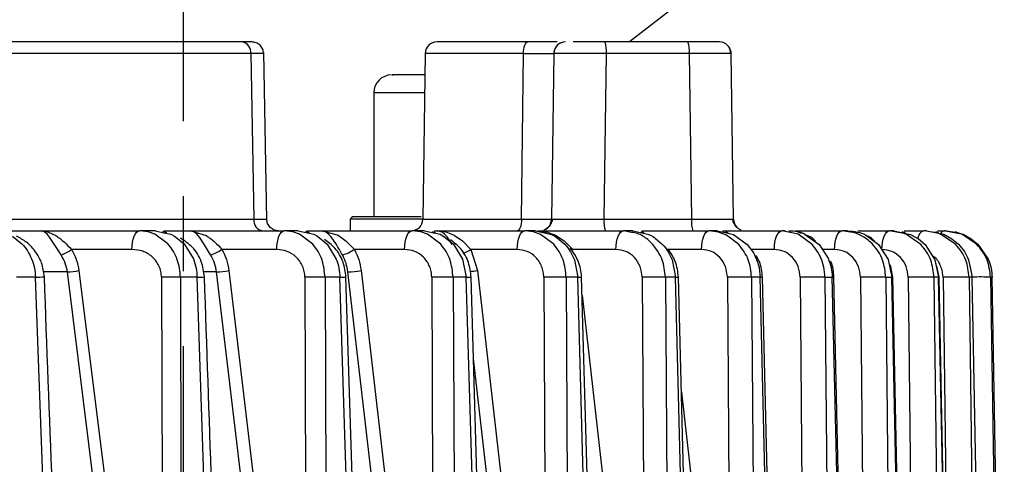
# Model space of a CAD drawing. Header units: millimetres. Extents: x 2719 to 13968, y 3953 to 13921.
# Tile 76 of 160: x 5204 to 5245, y 8577 to 8596. Entities that reach past the tile are written whole.
import ezdxf

# ---------------------------------------------------------------- set-up
doc = ezdxf.new("R2010")
doc.units = ezdxf.units.MM
doc.linetypes.add('CENTER2', pattern=[28.575, 19.05, -3.175, 3.175, -3.175])

msp = doc.modelspace()

# ---------------------------------------------------------------- linework, layer by layer
at = {"linetype": 'CENTER2'}
msp.add_line((5210.556, 8610.609), (5210.556, 8012.303), dxfattribs=at)
at = {"color": 7, "linetype": 'Continuous', "lineweight": 25}
for p, q in [((5225.025, 8594.77), (5225.052, 8594.831)), ((5225.052, 8594.831), (5225.083, 8594.876)), ((5225.083, 8594.876), (5225.116, 8594.904)), ((5225.116, 8594.904), (5225.151, 8594.914)), ((5228.421, 8594.914), (5227.839, 8594.914)), ((5231.935, 8594.914), (5228.421, 8594.914)), ((5233.361, 8594.904), (5233.264, 8594.914)), ((5233.419, 8594.889), (5233.361, 8594.904)), ((5213.423, 8594.421), (5191.947, 8594.421)), ((5213.423, 8594.421), (5213.551, 8587.408)), ((5214.093, 8587.364), (5213.964, 8594.471)), ((5220.806, 8594.421), (5220.708, 8587.408)), ((5224.888, 8587.408), (5224.971, 8594.421)), ((5224.971, 8594.421), (5224.975, 8594.517)), ((5224.975, 8594.517), (5224.986, 8594.61)), ((5224.986, 8594.61), (5225.003, 8594.695)), ((5225.003, 8594.695), (5225.025, 8594.77)), ((5226.251, 8594.421), (5226.153, 8587.408)), ((5226.251, 8594.421), (5226.153, 8587.408)), ((5226.211, 8594.421), (5226.251, 8594.421)), ((5228.38, 8587.408), (5228.478, 8594.421)), ((5231.991, 8594.421), (5228.478, 8594.421)), ((5231.991, 8594.421), (5232.09, 8587.408)), ((5233.764, 8594.421), (5233.697, 8594.422)), ((5233.862, 8587.408), (5233.764, 8594.421)), ((5218.631, 8592.764), (5218.631, 8587.511)), ((5191.914, 8587.408), (5213.551, 8587.408)), ((5217.732, 8587.516), (5217.631, 8587.415)), ((5217.631, 8587.415), (5217.631, 8586.914)), ((5220.708, 8587.415), (5217.631, 8587.415)), ((5224.884, 8587.311), (5224.873, 8587.219)), ((5224.888, 8587.408), (5224.884, 8587.311)), ((5228.38, 8587.408), (5232.09, 8587.408)), ((5202.914, 8586.915), (5204.535, 8586.915)), ((5204.535, 8586.915), (5204.627, 8586.898)), ((5204.645, 8586.888), (5204.535, 8586.915)), ((5204.535, 8586.915), (5204.711, 8586.899)), ((5204.535, 8586.915), (5208.706, 8586.915)), ((5204.711, 8586.899), (5204.846, 8586.866)), ((5208.585, 8586.855), (5208.644, 8586.9)), ((5208.644, 8586.9), (5208.706, 8586.915)), ((5209.072, 8586.87), (5208.706, 8586.915)), ((5209.379, 8586.915), (5208.706, 8586.915)), ((5209.379, 8586.915), (5209.734, 8586.837)), ((5209.729, 8586.915), (5210.875, 8586.915)), ((5210.875, 8586.915), (5210.971, 8586.898)), ((5210.875, 8586.915), (5211.523, 8586.721)), ((5210.875, 8586.915), (5214.835, 8586.915)), ((5214.715, 8586.855), (5214.774, 8586.9)), ((5214.774, 8586.9), (5214.835, 8586.915)), ((5215.205, 8586.869), (5214.835, 8586.915)), ((5215.43, 8586.915), (5214.835, 8586.915)), ((5215.43, 8586.915), (5216.083, 8586.77)), ((5215.798, 8586.915), (5216.439, 8586.915)), ((5216.439, 8586.915), (5216.537, 8586.9)), ((5216.439, 8586.915), (5217.115, 8586.726)), ((5216.439, 8586.915), (5220.249, 8586.915)), ((5220.128, 8586.855), (5220.187, 8586.9)), ((5220.187, 8586.9), (5220.249, 8586.915)), ((5220.621, 8586.869), (5220.249, 8586.915)), ((5220.774, 8586.915), (5220.249, 8586.915)), ((5220.774, 8586.915), (5221.433, 8586.769)), ((5221.187, 8586.915), (5221.318, 8586.915)), ((5221.521, 8586.853), (5221.318, 8586.915)), ((5221.318, 8586.915), (5221.525, 8586.9)), ((5221.318, 8586.915), (5225.022, 8586.915)), ((5221.525, 8586.9), (5221.675, 8586.87)), ((5224.74, 8586.924), (5224.704, 8586.915)), ((5224.774, 8586.952), (5224.74, 8586.924)), ((5224.806, 8586.998), (5224.774, 8586.952)), ((5224.833, 8587.059), (5224.806, 8586.998)), ((5224.856, 8587.133), (5224.833, 8587.059)), ((5224.873, 8587.219), (5224.856, 8587.133)), ((5224.901, 8586.855), (5224.96, 8586.9)), ((5224.96, 8586.9), (5225.022, 8586.915)), ((5225.397, 8586.869), (5225.022, 8586.915)), ((5225.483, 8586.915), (5225.022, 8586.915)), ((5225.79, 8586.855), (5225.572, 8586.915)), ((5225.572, 8586.915), (5225.79, 8586.9)), ((5225.572, 8586.915), (5229.204, 8586.915)), ((5225.79, 8586.9), (5225.948, 8586.871)), ((5225.98, 8586.915), (5226.353, 8586.898)), ((5229.083, 8586.855), (5229.142, 8586.9)), ((5229.142, 8586.9), (5229.204, 8586.915)), ((5229.544, 8586.849), (5229.204, 8586.915)), ((5229.606, 8586.915), (5229.204, 8586.915)), ((5229.976, 8586.915), (5232.828, 8586.915)), ((5232.707, 8586.855), (5232.766, 8586.9)), ((5232.766, 8586.9), (5232.828, 8586.915)), ((5233.234, 8586.864), (5232.828, 8586.915)), ((5233.173, 8586.915), (5232.828, 8586.915)), ((5233.392, 8586.915), (5235.911, 8586.915)), ((5235.791, 8586.855), (5235.85, 8586.9)), ((5235.85, 8586.9), (5235.911, 8586.915)), ((5236.266, 8586.839), (5235.911, 8586.915)), ((5236.057, 8586.915), (5235.911, 8586.915)), ((5236.494, 8586.915), (5238.461, 8586.915)), ((5238.34, 8586.855), (5238.399, 8586.9)), ((5238.399, 8586.9), (5238.461, 8586.915)), ((5238.996, 8586.83), (5238.461, 8586.915)), ((5238.695, 8586.915), (5238.461, 8586.915)), ((5239.135, 8586.915), (5240.471, 8586.915)), ((5240.35, 8586.855), (5240.409, 8586.9)), ((5240.409, 8586.9), (5240.471, 8586.915)), ((5240.835, 8586.85), (5240.471, 8586.915)), ((5240.648, 8586.915), (5240.471, 8586.915)), ((5240.648, 8586.915), (5241.364, 8586.767)), ((5241.089, 8586.915), (5241.925, 8586.915)), ((5242.294, 8586.853), (5241.925, 8586.915)), ((5242.043, 8586.915), (5241.925, 8586.915)), ((5242.043, 8586.915), (5242.769, 8586.768)), ((5242.501, 8586.915), (5242.793, 8586.915)), ((5243.166, 8586.854), (5242.793, 8586.915)), ((5242.848, 8586.915), (5242.793, 8586.915)), ((5242.848, 8586.915), (5243.585, 8586.769)), ((5203.323, 8586.693), (5203.728, 8586.371)), ((5204.809, 8586.756), (5204.711, 8586.847)), ((5204.9, 8586.645), (5204.809, 8586.756)), ((5204.846, 8586.866), (5205.16, 8586.716)), ((5205.12, 8586.314), (5204.9, 8586.645)), ((5208.413, 8586.431), (5208.443, 8586.567)), ((5208.443, 8586.567), (5208.483, 8586.685)), ((5208.483, 8586.685), (5208.531, 8586.783)), ((5208.531, 8586.783), (5208.585, 8586.855)), ((5209.35, 8586.774), (5209.072, 8586.87)), ((5209.908, 8586.361), (5209.35, 8586.774)), ((5209.86, 8586.828), (5209.699, 8586.883)), ((5210.029, 8586.772), (5210.193, 8586.686)), ((5210.193, 8586.686), (5210.593, 8586.36)), ((5211.154, 8586.762), (5211.055, 8586.85)), ((5211.246, 8586.653), (5211.154, 8586.762)), ((5211.463, 8586.325), (5211.246, 8586.653)), ((5214.543, 8586.431), (5214.572, 8586.567)), ((5214.572, 8586.567), (5214.612, 8586.685)), ((5214.612, 8586.685), (5214.66, 8586.783)), ((5214.66, 8586.783), (5214.715, 8586.855)), ((5215.485, 8586.77), (5215.205, 8586.869)), ((5216.043, 8586.354), (5215.485, 8586.77)), ((5215.904, 8586.827), (5215.756, 8586.881)), ((5216.083, 8586.77), (5216.247, 8586.683)), ((5216.247, 8586.683), (5216.647, 8586.354)), ((5216.731, 8586.766), (5216.628, 8586.852)), ((5216.825, 8586.66), (5216.731, 8586.766)), ((5217.045, 8586.334), (5216.825, 8586.66)), ((5217.115, 8586.726), (5217.459, 8586.481)), ((5217.459, 8586.481), (5217.806, 8586.129)), ((5219.956, 8586.431), (5219.986, 8586.567)), ((5219.986, 8586.567), (5220.025, 8586.685)), ((5220.025, 8586.685), (5220.074, 8586.783)), ((5220.074, 8586.783), (5220.128, 8586.855)), ((5220.906, 8586.768), (5220.621, 8586.869)), ((5221.467, 8586.349), (5220.906, 8586.768)), ((5221.243, 8586.827), (5221.108, 8586.879)), ((5221.433, 8586.769), (5221.599, 8586.681)), ((5221.63, 8586.77), (5221.521, 8586.853)), ((5221.599, 8586.681), (5222.001, 8586.349)), ((5221.729, 8586.666), (5221.63, 8586.77)), ((5221.675, 8586.87), (5222.03, 8586.732)), ((5221.953, 8586.344), (5221.729, 8586.666)), ((5222.03, 8586.732), (5222.386, 8586.488)), ((5222.386, 8586.488), (5222.742, 8586.129)), ((5224.729, 8586.431), (5224.759, 8586.567)), ((5224.759, 8586.567), (5224.798, 8586.685)), ((5224.798, 8586.685), (5224.846, 8586.783)), ((5224.846, 8586.783), (5224.901, 8586.855)), ((5225.687, 8586.767), (5225.397, 8586.869)), ((5226.253, 8586.345), (5225.687, 8586.767)), ((5225.95, 8586.829), (5225.822, 8586.878)), ((5225.911, 8586.82), (5226.151, 8586.767)), ((5225.948, 8586.871), (5226.323, 8586.736)), ((5226.151, 8586.767), (5226.319, 8586.679)), ((5226.319, 8586.679), (5226.723, 8586.346)), ((5226.323, 8586.736), (5226.696, 8586.495)), ((5226.696, 8586.495), (5227.064, 8586.129)), ((5228.911, 8586.431), (5228.941, 8586.567)), ((5228.941, 8586.567), (5228.981, 8586.685)), ((5228.981, 8586.685), (5229.029, 8586.783)), ((5229.029, 8586.783), (5229.083, 8586.855)), ((5230.08, 8586.827), (5229.952, 8586.877)), ((5230.056, 8586.816), (5230.283, 8586.767)), ((5230.451, 8586.343), (5230.231, 8586.549)), ((5230.283, 8586.767), (5230.454, 8586.677)), ((5230.454, 8586.677), (5230.861, 8586.344)), ((5232.535, 8586.431), (5232.565, 8586.567)), ((5232.565, 8586.567), (5232.604, 8586.685)), ((5232.604, 8586.685), (5232.652, 8586.783)), ((5232.652, 8586.783), (5232.707, 8586.855)), ((5233.644, 8586.829), (5233.522, 8586.877)), ((5234.092, 8586.341), (5233.57, 8586.738)), ((5233.639, 8586.814), (5233.859, 8586.766)), ((5233.859, 8586.766), (5234.444, 8586.342)), ((5235.618, 8586.431), (5235.648, 8586.567)), ((5235.648, 8586.567), (5235.688, 8586.685)), ((5235.688, 8586.685), (5235.736, 8586.783)), ((5235.736, 8586.783), (5235.791, 8586.855)), ((5236.755, 8586.797), (5236.556, 8586.877)), ((5237.194, 8586.341), (5236.597, 8586.769)), ((5238.168, 8586.431), (5238.198, 8586.567)), ((5238.198, 8586.567), (5238.237, 8586.685)), ((5238.237, 8586.685), (5238.285, 8586.783)), ((5238.285, 8586.783), (5238.34, 8586.855)), ((5240.178, 8586.431), (5240.208, 8586.567)), ((5240.208, 8586.567), (5240.247, 8586.685)), ((5240.247, 8586.685), (5240.295, 8586.783)), ((5240.295, 8586.783), (5240.35, 8586.855)), ((5241.144, 8586.825), (5241.011, 8586.878)), ((5241.186, 8586.766), (5241.087, 8586.806)), ((5241.793, 8586.343), (5241.186, 8586.766)), ((5241.364, 8586.767), (5241.7, 8586.579)), ((5241.7, 8586.579), (5241.975, 8586.344)), ((5242.549, 8586.827), (5242.428, 8586.876)), ((5242.651, 8586.767), (5242.532, 8586.813)), ((5243.269, 8586.345), (5242.651, 8586.767)), ((5242.769, 8586.768), (5243.112, 8586.58)), ((5243.112, 8586.58), (5243.39, 8586.346)), ((5243.361, 8586.829), (5243.253, 8586.873)), ((5243.531, 8586.768), (5243.403, 8586.816)), ((5244.16, 8586.348), (5243.531, 8586.768)), ((5243.585, 8586.769), (5243.934, 8586.582)), ((5243.934, 8586.582), (5244.217, 8586.35)), ((5205.383, 8585.893), (5205.12, 8586.314)), ((5208.387, 8586.129), (5205.83, 8586.129)), ((5208.387, 8586.129), (5208.394, 8586.283)), ((5208.394, 8586.283), (5208.413, 8586.431)), ((5210.593, 8586.36), (5210.99, 8585.724)), ((5211.718, 8585.893), (5211.463, 8586.325)), ((5214.517, 8586.129), (5212.198, 8586.129)), ((5214.517, 8586.129), (5214.524, 8586.283)), ((5214.524, 8586.283), (5214.543, 8586.431)), ((5216.647, 8586.354), (5217.04, 8585.718)), ((5219.93, 8586.129), (5217.806, 8586.129)), ((5219.93, 8586.129), (5219.937, 8586.283)), ((5219.937, 8586.283), (5219.956, 8586.431)), ((5222.001, 8586.349), (5222.392, 8585.713)), ((5222.742, 8586.129), (5223.016, 8585.233)), ((5224.703, 8586.129), (5222.742, 8586.129)), ((5224.703, 8586.129), (5224.71, 8586.283)), ((5224.71, 8586.283), (5224.729, 8586.431)), ((5228.885, 8586.129), (5227.064, 8586.129)), ((5228.885, 8586.129), (5228.892, 8586.283)), ((5228.892, 8586.283), (5228.911, 8586.431)), ((5232.509, 8586.129), (5232.516, 8586.283)), ((5232.516, 8586.283), (5232.535, 8586.431)), ((5234.444, 8586.342), (5234.685, 8586.024)), ((5235.593, 8586.129), (5235.6, 8586.283)), ((5235.6, 8586.283), (5235.618, 8586.431)), ((5237.49, 8586.342), (5237.868, 8585.765)), ((5238.142, 8586.129), (5238.149, 8586.283)), ((5238.149, 8586.283), (5238.168, 8586.431)), ((5240.002, 8586.342), (5240.414, 8585.696)), ((5240.152, 8586.129), (5240.159, 8586.283)), ((5240.159, 8586.283), (5240.178, 8586.431)), ((5241.975, 8586.344), (5242.396, 8585.693)), ((5244.217, 8586.35), (5244.651, 8585.713)), ((5222.392, 8585.713), (5222.543, 8584.95)), ((5227.124, 8585.685), (5227.266, 8584.95)), ((5231.265, 8585.681), (5231.406, 8584.95)), ((5240.414, 8585.696), (5240.564, 8584.95)), ((5242.396, 8585.693), (5242.546, 8584.95)), ((5243.821, 8585.693), (5243.973, 8584.95)), ((5206.136, 8585.233), (5209.704, 8556.588)), ((5212.49, 8585.233), (5215.802, 8557.51)), ((5218.087, 8585.233), (5221.198, 8558.433)), ((5223.016, 8585.233), (5225.966, 8559.357)), ((5240.606, 8584.953), (5240.51, 8585.471)), ((5242.569, 8584.953), (5242.482, 8585.426)), ((5243.981, 8584.952), (5243.892, 8585.442)), ((5204.299, 8584.95), (5203.492, 8584.95)), ((5205.574, 8550.948), (5204.299, 8584.95)), ((5209.215, 8556.532), (5205.655, 8585.176)), ((5209.638, 8584.95), (5209.704, 8556.588)), ((5210.436, 8584.95), (5210.512, 8550.948)), ((5211.146, 8584.95), (5210.436, 8584.95)), ((5212.311, 8550.948), (5211.146, 8584.95)), ((5215.277, 8557.453), (5211.97, 8585.176)), ((5215.71, 8584.95), (5215.802, 8557.51)), ((5216.565, 8584.95), (5216.675, 8550.948)), ((5217.193, 8584.95), (5216.565, 8584.95)), ((5218.268, 8550.948), (5217.193, 8584.95)), ((5217.998, 8567.591), (5217.451, 8584.961)), ((5220.642, 8558.376), (5217.534, 8585.176)), ((5221.083, 8584.95), (5221.198, 8558.433)), ((5221.988, 8584.95), (5222.133, 8550.948)), ((5222.543, 8584.95), (5221.988, 8584.95)), ((5223.542, 8550.948), (5222.543, 8584.95)), ((5223.26, 8567.589), (5222.752, 8584.96)), ((5225.827, 8584.95), (5225.966, 8559.357)), ((5226.776, 8584.95), (5226.957, 8550.948)), ((5227.266, 8584.95), (5226.776, 8584.95)), ((5228.199, 8550.948), (5227.266, 8584.95)), ((5227.906, 8567.588), (5227.43, 8584.958)), ((5229.99, 8584.95), (5230.151, 8560.283)), ((5230.978, 8584.95), (5231.197, 8550.948)), ((5231.406, 8584.95), (5230.978, 8584.95)), ((5232.282, 8550.951), (5231.406, 8584.95)), ((5231.979, 8567.586), (5231.532, 8584.957)), ((5233.604, 8584.95), (5233.786, 8561.21)), ((5234.626, 8584.95), (5234.884, 8550.948)), ((5234.993, 8584.95), (5234.626, 8584.95)), ((5235.819, 8550.948), (5234.993, 8584.95)), ((5235.507, 8567.585), (5235.086, 8584.955)), ((5236.685, 8584.95), (5236.889, 8562.139)), ((5237.735, 8584.95), (5238.037, 8550.948)), ((5237.735, 8584.95), (5238.045, 8584.95)), ((5238.823, 8550.948), (5238.045, 8584.95)), ((5238.506, 8567.584), (5238.109, 8584.954)), ((5239.239, 8584.95), (5239.464, 8563.069)), ((5240.314, 8584.95), (5240.661, 8550.951)), ((5240.314, 8584.95), (5240.564, 8584.95)), ((5241.3, 8550.948), (5240.564, 8584.95)), ((5240.981, 8567.583), (5240.606, 8584.953)), ((5241.262, 8584.95), (5241.509, 8564.001)), ((5242.355, 8584.95), (5242.754, 8550.951)), ((5242.546, 8584.95), (5242.355, 8584.95)), ((5243.242, 8550.948), (5242.546, 8584.95)), ((5242.569, 8584.952), (5242.569, 8584.953)), ((5242.924, 8567.582), (5242.569, 8584.952)), ((5242.737, 8584.95), (5243.007, 8564.934)), ((5243.845, 8584.95), (5244.3, 8550.949)), ((5243.973, 8584.95), (5243.845, 8584.95)), ((5243.973, 8584.95), (5243.983, 8584.952)), ((5244.631, 8550.948), (5243.973, 8584.95)), ((5243.983, 8584.952), (5243.981, 8584.952)), ((5244.752, 8584.95), (5245.272, 8550.949)), ((5244.814, 8584.95), (5244.752, 8584.95)), ((5244.814, 8584.951), (5244.812, 8584.952)), ((5244.814, 8584.95), (5244.814, 8584.951)), ((5245.436, 8550.948), (5244.814, 8584.95))]:
    msp.add_line(p, q, dxfattribs=at)
at = {"color": 8, "linetype": 'Continuous', "lineweight": 25}
for p, q in [((5224.971, 8594.421), (5220.806, 8594.421)), ((5220.783, 8592.764), (5218.631, 8592.764)), ((5220.708, 8587.408), (5224.888, 8587.408)), ((5210.837, 8586.915), (5210.938, 8586.907)), ((5216.395, 8586.915), (5216.488, 8586.908)), ((5225.483, 8586.915), (5225.911, 8586.82)), ((5229.606, 8586.915), (5230.056, 8586.816)), ((5233.173, 8586.915), (5233.639, 8586.814)), ((5204.711, 8586.847), (5204.645, 8586.888)), ((5209.734, 8586.837), (5210.029, 8586.772)), ((5233.57, 8586.738), (5233.234, 8586.864)), ((5236.597, 8586.769), (5236.266, 8586.839)), ((5236.916, 8586.751), (5237.49, 8586.342)), ((5239.492, 8586.716), (5240.002, 8586.342)), ((5241.087, 8586.806), (5240.835, 8586.85)), ((5242.532, 8586.813), (5242.294, 8586.853)), ((5243.403, 8586.816), (5243.166, 8586.854)), ((5232.509, 8586.129), (5231.022, 8586.129)), ((5235.593, 8586.129), (5234.605, 8586.129)), ((5238.142, 8586.129), (5237.629, 8586.129)), ((5205.655, 8585.176), (5204.646, 8585.176)), ((5211.97, 8585.176), (5211.424, 8585.176)), ((5240.564, 8584.95), (5240.598, 8584.952)), ((5240.598, 8584.952), (5240.606, 8584.953)), ((5242.546, 8584.95), (5242.568, 8584.952)), ((5242.568, 8584.952), (5242.569, 8584.952)), ((5227.451, 8584.194), (5230.151, 8560.283)), ((5225.381, 8559.3), (5222.853, 8581.494)), ((5231.657, 8580.091), (5233.786, 8561.21))]:
    msp.add_line(p, q, dxfattribs=at)
at = {"color": 30, "true_color": 0xf26722}
for radius, start, end in [(2359.686, 330, 180), (823.781, 209.442633, 59.442633)]:
    msp.add_arc((5530.513, 8540.921), radius, start, end, dxfattribs=at)
at = {"color": 7, "linetype": 'Continuous', "lineweight": 25}
for centre, radius, start, end in [((5597.717, 8121.325), 599.92, 99.099358, 127.868716), ((5212.979, 8594.474), 0.446, 353.1046, 79.8217), ((5221.306, 8594.414), 0.5, 90, 179.2), ((5226.751, 8594.414), 0.5, 89.9969, 179.2067), ((5227.355, 8594.541), 1.129, 353.8753, 19.2613), ((5230.869, 8594.541), 1.129, 353.8755, 19.2611), ((5233.264, 8594.414), 0.5, 0.7948, 33.226), ((5219.381, 8592.764), 0.75, 90, 180), ((5213.995, 8587.354), 0.447, 173.1352, 259.8486), ((5220.208, 8587.415), 0.5, 270, 359.2), ((5229.503, 8587.287), 1.13, 173.8808, 199.2559), ((5233.213, 8587.287), 1.13, 173.8806, 199.2561), ((5234.362, 8587.415), 0.5, 180.8034, 224.9466), ((5204.734, 8587.663), 1.885, 290.1296, 305.5306), ((5211.14, 8587.676), 1.874, 287.9417, 304.3547), ((5216.786, 8587.665), 1.844, 286.0541, 303.5794), ((5205.163, 8591.443), 6.286, 274.4847, 278.9036), ((5211.558, 8591.386), 6.224, 273.8026, 278.6138), ((5217.191, 8591.268), 6.102, 273.2246, 278.445), ((5210.037, 8549.702), 35.25, 89.3517, 90.6483), ((5216.138, 8551.138), 33.815, 89.2761, 90.7239), ((5221.535, 8553.533), 31.42, 89.175, 90.825), ((5226.301, 8555.663), 29.291, 89.0716, 90.9284), ((5230.484, 8557.762), 27.193, 88.9589, 91.0411), ((5234.115, 8559.876), 25.079, 88.8326, 91.1674), ((5237.21, 8562.341), 22.615, 88.6688, 91.3312), ((5239.776, 8564.514), 20.443, 88.4938, 91.5062), ((5241.809, 8566.808), 18.151, 88.2737, 91.7263), ((5243.291, 8569.13), 15.83, 87.9955, 92.0045)]:
    msp.add_arc(centre, radius, start, end, dxfattribs=at)
at = {"color": 8, "linetype": 'Continuous', "lineweight": 25}
for centre, radius, start, end in [((5226.751, 8594.414), 0.5, 108.7389, 179.226), ((5225.653, 8587.415), 0.5, 314.0304, 359.195), ((5225.653, 8587.416), 0.501, 290.3534, 312.7082), ((5242.038, 8586.565), 0.368, 107.8493, 174.4052), ((5242.844, 8586.662), 0.258, 101.347, 156.6194), ((5221.556, 8588.024), 2.236, 292.6805, 302.0415), ((5222.024, 8592.195), 7.033, 275.5546, 278.1097), ((5203.435, 8609.716), 24.781, 271.9971, 272.8701), ((5210.832, 8595.991), 11.046, 271.632, 273.2614), ((5217.049, 8591.204), 6.255, 271.3195, 273.6835), ((5222.499, 8588.205), 3.255, 270.7861, 274.4563), ((5227.212, 8587.755), 2.806, 271.0962, 274.4609), ((5231.392, 8586.407), 1.458, 270.543, 275.5122), ((5234.999, 8585.647), 0.697, 269.5463, 277.204), ((5238.056, 8585.257), 0.308, 267.7948, 279.8984), ((5244.285, 8576.169), 8.793, 86.9545, 92.0277)]:
    msp.add_arc(centre, radius, start, end, dxfattribs=at)
at = {"color": 7, "linetype": 'Continuous', "lineweight": 25}
for points, knots in [([(5213.058, 8594.914), (5210.952, 8594.914), (5206.738, 8594.914), (5199.559, 8594.914), (5194.336, 8594.914), (5191.725, 8594.914)], [0, 0, 0, 0, 0.3332382, 0.6667709, 1, 1, 1, 1]), ([(5213.462, 8594.914), (5213.436, 8594.914), (5213.384, 8594.914), (5213.167, 8594.914), (5213.058, 8594.914)], [0, 0, 0, 0, 0.500218, 1, 1, 1, 1]), ([(5213.962, 8594.423), (5213.954, 8594.485), (5213.942, 8594.581), (5213.878, 8594.695), (5213.813, 8594.774), (5213.733, 8594.837), (5213.617, 8594.898), (5213.52, 8594.907), (5213.458, 8594.914)], [0, 0, 0, 0, 0.240728, 0.369798, 0.501278, 0.632624, 0.761136, 1, 1, 1, 1]), ([(5225.151, 8594.914), (5224.787, 8594.914), (5224.051, 8594.914), (5223.098, 8594.914), (5222.311, 8594.914), (5221.738, 8594.914), (5221.369, 8594.914), (5221.327, 8594.914), (5221.306, 8594.914)], [0, 0, 0, 0, 0.164962, 0.333333, 0.501705, 0.666667, 0.831629, 1, 1, 1, 1]), ([(5226.401, 8594.914), (5226.374, 8594.914), (5226.244, 8594.914), (5225.821, 8594.914), (5225.375, 8594.914), (5225.151, 8594.914)], [0, 0, 0, 0, 0.1175608, 0.5581672, 1, 1, 1, 1]), ([(5227.839, 8594.914), (5227.691, 8594.914), (5227.395, 8594.914), (5227.18, 8594.914), (5227.072, 8594.914)], [0, 0, 0, 0, 0.499348, 1, 1, 1, 1]), ([(5233.264, 8594.914), (5233.245, 8594.914), (5233.206, 8594.914), (5232.907, 8594.914), (5232.472, 8594.914), (5232.114, 8594.914), (5231.935, 8594.914)], [0, 0, 0, 0, 0.25047, 0.500723, 0.750504, 1, 1, 1, 1]), ([(5233.731, 8594.422), (5233.732, 8594.47), (5233.734, 8594.569), (5233.671, 8594.71), (5233.564, 8594.827), (5233.465, 8594.869), (5233.416, 8594.89)], [0, 0, 0, 0, 0.241288, 0.49471, 0.751175, 1, 1, 1, 1]), ([(5226.921, 8594.424), (5226.821, 8594.424), (5226.621, 8594.424), (5226.41, 8594.423), (5226.277, 8594.422), (5226.26, 8594.421), (5226.251, 8594.421)], [0, 0, 0, 0, 0.24942, 0.498794, 0.749706, 1, 1, 1, 1]), ([(5228.478, 8594.421), (5228.337, 8594.421), (5228.055, 8594.422), (5227.641, 8594.423), (5227.253, 8594.424), (5227.031, 8594.424), (5226.921, 8594.424)], [0, 0, 0, 0, 0.251056, 0.500493, 0.750158, 1, 1, 1, 1]), ([(5220.793, 8593.514), (5220.484, 8593.514), (5219.788, 8593.514), (5219.348, 8593.514), (5219.431, 8593.514), (5219.45, 8593.514)], [0, 0, 0, 0, 0.3804688, 0.8551143, 1, 1, 1, 1]), ([(5214.589, 8586.915), (5214.528, 8586.921), (5214.4, 8586.935), (5214.233, 8587.048), (5214.117, 8587.214), (5214.1, 8587.343), (5214.092, 8587.406)], [0, 0, 0, 0, 0.2411495, 0.5006085, 0.7597398, 1, 1, 1, 1]), ([(5220.631, 8587.515), (5220.196, 8587.515), (5219.099, 8587.515), (5217.969, 8587.515), (5217.811, 8587.515), (5217.732, 8587.515)], [0, 0, 0, 0, 0.247218, 0.62361, 1, 1, 1, 1]), ([(5224.888, 8587.408), (5225.068, 8587.407), (5225.428, 8587.406), (5225.828, 8587.406), (5226.104, 8587.406), (5226.137, 8587.407), (5226.153, 8587.408)], [0, 0, 0, 0, 0.251084, 0.500722, 0.750078, 1, 1, 1, 1]), ([(5226.196, 8587.406), (5226.185, 8587.36), (5226.163, 8587.266), (5226.083, 8587.13), (5225.97, 8587.014), (5225.879, 8586.97), (5225.833, 8586.948)], [0, 0, 0, 0, 0.2351839, 0.4835372, 0.7404449, 1, 1, 1, 1]), ([(5226.153, 8587.408), (5226.153, 8587.407), (5226.153, 8587.406), (5226.196, 8587.406), (5226.196, 8587.406)], [0, 0, 0, 0, 0.999147, 1, 1, 1, 1]), ([(5226.82, 8587.404), (5226.931, 8587.404), (5227.151, 8587.404), (5227.542, 8587.405), (5227.957, 8587.406), (5228.239, 8587.407), (5228.38, 8587.408)], [0, 0, 0, 0, 0.249942, 0.499619, 0.749783, 1, 1, 1, 1]), ([(5232.09, 8587.408), (5232.328, 8587.407), (5232.806, 8587.406), (5233.386, 8587.405), (5233.786, 8587.406), (5233.837, 8587.407), (5233.862, 8587.408)], [0, 0, 0, 0, 0.24992, 0.499744, 0.749349, 1, 1, 1, 1]), ([(5234.191, 8586.945), (5234.144, 8586.967), (5234.051, 8587.01), (5233.937, 8587.126), (5233.859, 8587.264), (5233.839, 8587.36), (5233.829, 8587.407)], [0, 0, 0, 0, 0.258475, 0.51594, 0.765086, 1, 1, 1, 1]), ([(5211.055, 8586.85), (5211.034, 8586.864), (5210.974, 8586.903), (5210.913, 8586.91), (5210.875, 8586.915)], [0, 0, 0, 0, 0.363796, 1, 1, 1, 1]), ([(5216.628, 8586.852), (5216.607, 8586.865), (5216.545, 8586.903), (5216.481, 8586.91), (5216.439, 8586.915)], [0, 0, 0, 0, 0.349668, 1, 1, 1, 1]), ([(5236.201, 8586.915), (5236.447, 8586.91), (5236.703, 8586.904), (5236.907, 8586.757), (5236.916, 8586.751)], [0, 0, 0, 0, 0.958335, 1, 1, 1, 1]), ([(5238.695, 8586.915), (5238.831, 8586.903), (5239.092, 8586.879), (5239.369, 8586.808), (5239.482, 8586.723), (5239.492, 8586.716)], [0, 0, 0, 0, 0.499607, 0.957956, 1, 1, 1, 1]), ([(5204.676, 8584.966), (5204.649, 8585.168), (5204.602, 8585.53), (5204.322, 8586.036), (5203.966, 8586.435), (5203.641, 8586.609), (5203.498, 8586.685)], [0, 0, 0, 0, 0.27278, 0.48938, 0.774983, 1, 1, 1, 1]), ([(5205.16, 8586.716), (5205.28, 8586.631), (5205.494, 8586.478), (5205.727, 8586.236), (5205.83, 8586.129)], [0, 0, 0, 0, 0.556613, 1, 1, 1, 1]), ([(5211.46, 8584.963), (5211.428, 8585.186), (5211.363, 8585.642), (5210.986, 8586.239), (5210.614, 8586.489), (5210.435, 8586.609)], [0, 0, 0, 0, 0.330876, 0.677615, 1, 1, 1, 1]), ([(5211.523, 8586.721), (5211.645, 8586.637), (5211.865, 8586.487), (5212.096, 8586.239), (5212.198, 8586.129)], [0, 0, 0, 0, 0.558577, 1, 1, 1, 1]), ([(5217.451, 8584.961), (5217.423, 8585.174), (5217.364, 8585.615), (5217.03, 8586.191), (5216.691, 8586.438), (5216.535, 8586.551)], [0, 0, 0, 0, 0.336198, 0.694332, 1, 1, 1, 1]), ([(5222.752, 8584.959), (5222.726, 8585.166), (5222.672, 8585.595), (5222.361, 8586.165), (5222.034, 8586.416), (5221.883, 8586.532)], [0, 0, 0, 0, 0.33355, 0.691878, 1, 1, 1, 1]), ([(5237.333, 8586.483), (5237.28, 8586.539), (5237.164, 8586.66), (5237.007, 8586.706), (5236.922, 8586.731)], [0, 0, 0, 0, 0.458917, 1, 1, 1, 1]), ([(5239.833, 8586.483), (5239.781, 8586.54), (5239.686, 8586.642), (5239.557, 8586.682), (5239.499, 8586.7)], [0, 0, 0, 0, 0.5503982, 1, 1, 1, 1]), ([(5203.728, 8586.371), (5203.811, 8586.275), (5203.972, 8586.087), (5204.082, 8585.849), (5204.135, 8585.734)], [0, 0, 0, 0, 0.513605, 1, 1, 1, 1]), ([(5205.83, 8586.129), (5205.904, 8585.988), (5206.051, 8585.707), (5206.108, 8585.39), (5206.136, 8585.233)], [0, 0, 0, 0, 0.504392, 1, 1, 1, 1]), ([(5209.638, 8584.95), (5209.633, 8585.033), (5209.622, 8585.2), (5209.537, 8585.434), (5209.411, 8585.644), (5209.192, 8585.877), (5208.847, 8586.084), (5208.541, 8586.114), (5208.387, 8586.129)], [0, 0, 0, 0, 0.124354, 0.250348, 0.373486, 0.500434, 0.750046, 1, 1, 1, 1]), ([(5210.436, 8584.95), (5210.429, 8585.075), (5210.416, 8585.33), (5210.312, 8585.702), (5210.149, 8586.061), (5209.989, 8586.26), (5209.908, 8586.361)], [0, 0, 0, 0, 0.234722, 0.478972, 0.733779, 1, 1, 1, 1]), ([(5212.198, 8586.129), (5212.269, 8585.987), (5212.409, 8585.706), (5212.463, 8585.39), (5212.49, 8585.233)], [0, 0, 0, 0, 0.502653, 1, 1, 1, 1]), ([(5215.71, 8584.95), (5215.705, 8585.031), (5215.695, 8585.194), (5215.618, 8585.424), (5215.501, 8585.633), (5215.295, 8585.867), (5214.965, 8586.082), (5214.666, 8586.113), (5214.517, 8586.129)], [0, 0, 0, 0, 0.124745, 0.250419, 0.374154, 0.500466, 0.749874, 1, 1, 1, 1]), ([(5216.565, 8584.95), (5216.539, 8585.202), (5216.499, 8585.589), (5216.28, 8586.054), (5216.123, 8586.253), (5216.043, 8586.354)], [0, 0, 0, 0, 0.479267, 0.734457, 1, 1, 1, 1]), ([(5217.296, 8585.893), (5217.253, 8585.971), (5217.166, 8586.129), (5217.086, 8586.265), (5217.045, 8586.334)], [0, 0, 0, 0, 0.491523, 1, 1, 1, 1]), ([(5217.806, 8586.129), (5217.874, 8585.987), (5218.01, 8585.704), (5218.062, 8585.39), (5218.087, 8585.233)], [0, 0, 0, 0, 0.501469, 1, 1, 1, 1]), ([(5221.083, 8584.95), (5221.078, 8585.03), (5221.069, 8585.19), (5220.996, 8585.417), (5220.885, 8585.625), (5220.689, 8585.86), (5220.37, 8586.08), (5220.077, 8586.113), (5219.93, 8586.129)], [0, 0, 0, 0, 0.125044, 0.250646, 0.375147, 0.501206, 0.75026, 1, 1, 1, 1]), ([(5221.988, 8584.95), (5221.961, 8585.203), (5221.921, 8585.588), (5221.702, 8586.051), (5221.546, 8586.248), (5221.467, 8586.349)], [0, 0, 0, 0, 0.483359, 0.737638, 1, 1, 1, 1]), ([(5225.827, 8584.95), (5225.822, 8585.029), (5225.813, 8585.187), (5225.721, 8585.487), (5225.51, 8585.812), (5225.137, 8586.078), (5224.848, 8586.112), (5224.703, 8586.129)], [0, 0, 0, 0, 0.125648, 0.251532, 0.500396, 0.749438, 1, 1, 1, 1]), ([(5226.776, 8584.95), (5226.749, 8585.202), (5226.709, 8585.587), (5226.489, 8586.048), (5226.333, 8586.245), (5226.253, 8586.345)], [0, 0, 0, 0, 0.485035, 0.738976, 1, 1, 1, 1]), ([(5226.723, 8586.346), (5226.806, 8586.245), (5226.969, 8586.047), (5227.073, 8585.804), (5227.124, 8585.685)], [0, 0, 0, 0, 0.510578, 1, 1, 1, 1]), ([(5227.43, 8584.958), (5227.401, 8585.189), (5227.345, 8585.641), (5227.078, 8586.014), (5226.948, 8586.196)], [0, 0, 0, 0, 0.511069, 1, 1, 1, 1]), ([(5229.99, 8584.95), (5229.973, 8585.106), (5229.938, 8585.417), (5229.681, 8585.807), (5229.316, 8586.077), (5229.029, 8586.112), (5228.885, 8586.129)], [0, 0, 0, 0, 0.249184, 0.498615, 0.749509, 1, 1, 1, 1]), ([(5230.978, 8584.95), (5230.953, 8585.206), (5230.901, 8585.729), (5230.604, 8586.135), (5230.451, 8586.343)], [0, 0, 0, 0, 0.488206, 1, 1, 1, 1]), ([(5230.861, 8586.344), (5230.945, 8586.242), (5231.109, 8586.044), (5231.214, 8585.8), (5231.265, 8585.681)], [0, 0, 0, 0, 0.511146, 1, 1, 1, 1]), ([(5231.532, 8584.956), (5231.505, 8585.184), (5231.455, 8585.615), (5231.21, 8585.973), (5231.094, 8586.142)], [0, 0, 0, 0, 0.528071, 1, 1, 1, 1]), ([(5233.604, 8584.95), (5233.586, 8585.105), (5233.552, 8585.415), (5233.299, 8585.804), (5232.938, 8586.076), (5232.652, 8586.111), (5232.509, 8586.129)], [0, 0, 0, 0, 0.249255, 0.498703, 0.749561, 1, 1, 1, 1]), ([(5234.626, 8584.95), (5234.6, 8585.207), (5234.546, 8585.73), (5234.245, 8586.135), (5234.092, 8586.341)], [0, 0, 0, 0, 0.49201, 1, 1, 1, 1]), ([(5236.685, 8584.95), (5236.667, 8585.105), (5236.632, 8585.414), (5236.38, 8585.803), (5236.021, 8586.076), (5235.735, 8586.111), (5235.593, 8586.129)], [0, 0, 0, 0, 0.249302, 0.498745, 0.749579, 1, 1, 1, 1]), ([(5237.735, 8584.95), (5237.725, 8585.096), (5237.705, 8585.376), (5237.549, 8585.871), (5237.332, 8586.158), (5237.194, 8586.341)], [0, 0, 0, 0, 0.28318, 0.54452, 1, 1, 1, 1]), ([(5239.239, 8584.95), (5239.221, 8585.105), (5239.185, 8585.415), (5238.932, 8585.804), (5238.571, 8586.076), (5238.285, 8586.111), (5238.142, 8586.129)], [0, 0, 0, 0, 0.249281, 0.498736, 0.749574, 1, 1, 1, 1]), ([(5240.314, 8584.95), (5240.286, 8585.196), (5240.244, 8585.574), (5240.016, 8586.036), (5239.848, 8586.238), (5239.762, 8586.341)], [0, 0, 0, 0, 0.474659, 0.731235, 1, 1, 1, 1]), ([(5241.262, 8584.95), (5241.243, 8585.106), (5241.206, 8585.417), (5240.948, 8585.806), (5240.584, 8586.076), (5240.296, 8586.111), (5240.152, 8586.129)], [0, 0, 0, 0, 0.249209, 0.498684, 0.749534, 1, 1, 1, 1]), ([(5242.355, 8584.95), (5242.327, 8585.198), (5242.283, 8585.579), (5242.049, 8586.041), (5241.879, 8586.241), (5241.793, 8586.343)], [0, 0, 0, 0, 0.479, 0.734493, 1, 1, 1, 1]), ([(5243.845, 8584.95), (5243.815, 8585.2), (5243.769, 8585.582), (5243.53, 8586.044), (5243.357, 8586.243), (5243.269, 8586.345)], [0, 0, 0, 0, 0.4797805, 0.7350384, 1, 1, 1, 1]), ([(5243.39, 8586.346), (5243.479, 8586.247), (5243.654, 8586.051), (5243.766, 8585.811), (5243.821, 8585.693)], [0, 0, 0, 0, 0.508931, 1, 1, 1, 1]), ([(5244.752, 8584.95), (5244.721, 8585.201), (5244.674, 8585.585), (5244.428, 8586.047), (5244.251, 8586.247), (5244.16, 8586.348)], [0, 0, 0, 0, 0.479258, 0.734579, 1, 1, 1, 1]), ([(5204.135, 8585.734), (5204.181, 8585.606), (5204.27, 8585.355), (5204.289, 8585.083), (5204.299, 8584.95)], [0, 0, 0, 0, 0.508966, 1, 1, 1, 1]), ([(5205.655, 8585.176), (5205.63, 8585.301), (5205.579, 8585.557), (5205.449, 8585.779), (5205.383, 8585.893)], [0, 0, 0, 0, 0.489029, 1, 1, 1, 1]), ([(5210.99, 8585.724), (5211.033, 8585.597), (5211.119, 8585.349), (5211.137, 8585.081), (5211.146, 8584.95)], [0, 0, 0, 0, 0.51023, 1, 1, 1, 1]), ([(5211.97, 8585.176), (5211.947, 8585.301), (5211.901, 8585.555), (5211.779, 8585.779), (5211.718, 8585.893)], [0, 0, 0, 0, 0.491782, 1, 1, 1, 1]), ([(5217.04, 8585.718), (5217.083, 8585.592), (5217.167, 8585.345), (5217.185, 8585.08), (5217.193, 8584.95)], [0, 0, 0, 0, 0.50838, 1, 1, 1, 1]), ([(5217.534, 8585.176), (5217.513, 8585.301), (5217.469, 8585.553), (5217.354, 8585.779), (5217.296, 8585.893)], [0, 0, 0, 0, 0.493744, 1, 1, 1, 1]), ([(5234.685, 8586.024), (5234.774, 8585.85), (5234.945, 8585.516), (5234.978, 8585.134), (5234.993, 8584.95)], [0, 0, 0, 0, 0.518063, 1, 1, 1, 1]), ([(5235.086, 8584.955), (5235.067, 8585.183), (5235.039, 8585.514), (5234.862, 8585.79), (5234.807, 8585.877)], [0, 0, 0, 0, 0.686987, 1, 1, 1, 1]), ([(5237.868, 8585.765), (5237.917, 8585.634), (5238.015, 8585.372), (5238.035, 8585.091), (5238.045, 8584.95)], [0, 0, 0, 0, 0.499976, 1, 1, 1, 1]), ([(5244.651, 8585.713), (5244.697, 8585.589), (5244.788, 8585.343), (5244.806, 8585.08), (5244.814, 8584.95)], [0, 0, 0, 0, 0.505776, 1, 1, 1, 1]), ([(5238.109, 8584.954), (5238.101, 8585.184), (5238.092, 8585.421), (5237.979, 8585.62), (5237.975, 8585.627)], [0, 0, 0, 0, 0.9677485, 1, 1, 1, 1]), ([(5205.748, 8556.207), (5205.61, 8559.914), (5205.255, 8569.5), (5204.896, 8579.087), (5204.676, 8584.966)], [0, 0, 0, 0, 0.3867111, 1, 1, 1, 1]), ([(5212.471, 8555.279), (5212.335, 8559.295), (5211.999, 8569.189), (5211.661, 8579.084), (5211.46, 8584.963)], [0, 0, 0, 0, 0.405819, 1, 1, 1, 1])]:
    msp.add_open_spline(points, degree=3, knots=knots, dxfattribs=at)
at = {"color": 8, "linetype": 'Continuous', "lineweight": 25}
for points, knots in [([(5213.945, 8594.423), (5213.95, 8594.423), (5213.985, 8594.423), (5213.838, 8594.423), (5213.561, 8594.421), (5213.423, 8594.421)], [0, 0, 0, 0, 0.077178, 0.537952, 1, 1, 1, 1]), ([(5224.971, 8594.421), (5225.154, 8594.421), (5225.517, 8594.422), (5225.918, 8594.422), (5226.169, 8594.422), (5226.2, 8594.422), (5226.211, 8594.421)], [0, 0, 0, 0, 0.282925, 0.564466, 0.845663, 1, 1, 1, 1]), ([(5233.697, 8594.422), (5233.682, 8594.422), (5233.637, 8594.423), (5233.276, 8594.423), (5232.711, 8594.423), (5232.232, 8594.421), (5231.991, 8594.421)], [0, 0, 0, 0, 0.138389, 0.425367, 0.712194, 1, 1, 1, 1]), ([(5213.551, 8587.408), (5213.688, 8587.407), (5213.962, 8587.406), (5214.117, 8587.405), (5214.081, 8587.406), (5214.077, 8587.406)], [0, 0, 0, 0, 0.465103, 0.930127, 1, 1, 1, 1]), ([(5226.196, 8587.406), (5226.233, 8587.406), (5226.308, 8587.405), (5226.524, 8587.404), (5226.721, 8587.404), (5226.82, 8587.404)], [0, 0, 0, 0, 0.333464, 0.666558, 1, 1, 1, 1]), ([(5230.231, 8586.549), (5230.092, 8586.65), (5229.88, 8586.805), (5229.631, 8586.838), (5229.544, 8586.849)], [0, 0, 0, 0, 0.6539431, 1, 1, 1, 1]), ([(5239.762, 8586.341), (5239.719, 8586.385), (5239.602, 8586.501), (5239.354, 8586.686), (5239.128, 8586.777), (5238.996, 8586.83)], [0, 0, 0, 0, 0.198516, 0.531945, 1, 1, 1, 1]), ([(5242.737, 8584.95), (5242.732, 8585.029), (5242.722, 8585.186), (5242.626, 8585.482), (5242.485, 8585.74), (5242.321, 8585.843), (5242.282, 8585.868)], [0, 0, 0, 0, 0.216195, 0.433226, 0.864778, 1, 1, 1, 1])]:
    msp.add_open_spline(points, degree=3, knots=knots, dxfattribs=at)

doc.saveas('drawing.dxf')
